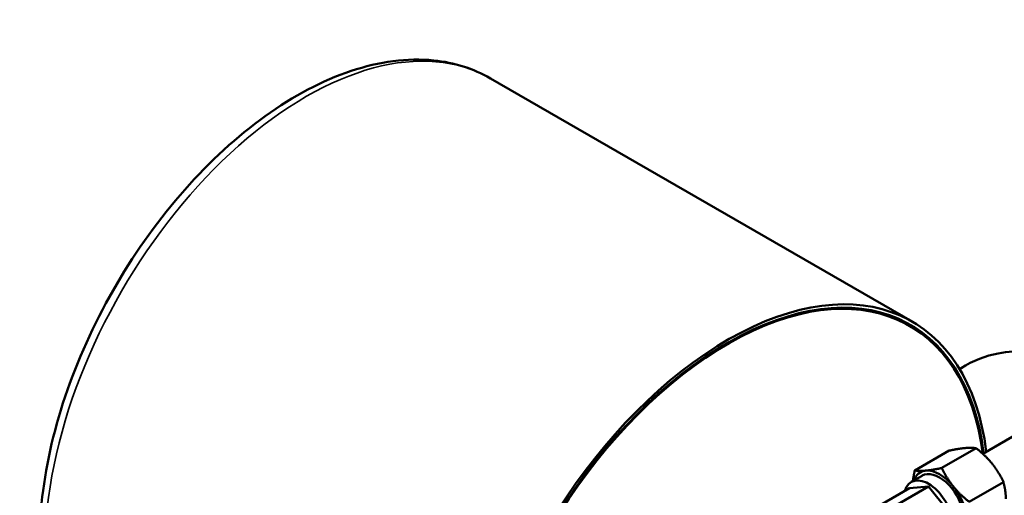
# Model space of a CAD drawing. Header units: inches. Extents: x 1 to 237, y 4 to 150.
# Tile 161 of 166: x 174.79 to 182.8, y 127.34 to 131.22. Entities that reach past the tile are written whole.
import ezdxf

# ---------------------------------------------------------------- set-up
doc = ezdxf.new("R2010")
doc.units = ezdxf.units.IN
doc.header["$LTSCALE"] = 7
doc.header["$MEASUREMENT"] = 0
doc.layers.add('Visible (ANSI)', color=7, linetype='Continuous', lineweight=50)
doc.layers.add('Visible Narrow (ANSI)', color=7, linetype='Continuous', lineweight=35)

msp = doc.modelspace()

# ---------------------------------------------------------------- linework, layer by layer
at = {"layer": 'Visible (ANSI)'}
for p, q in [((182.0526, 128.7571), (178.6231, 130.7371)), ((182.6262, 127.6813), (186.1523, 129.7171)), ((182.0326, 128.7225), (182.0114, 128.7348)), ((182.5733, 127.726), (182.2946, 127.5651)), ((182.3523, 127.7063), (182.0736, 127.5453)), ((182.1342, 127.5026), (182.0451, 127.4512)), ((181.7586, 127.2444), (182.0302, 127.4011)), ((181.9142, 127.2583), (182.1857, 127.415)), ((182.0302, 127.4011), (182.1857, 127.415)), ((182.1857, 127.415), (182.3413, 127.2215)), ((182.7942, 127.4511), (182.5155, 127.2902))]:
    msp.add_line(p, q, dxfattribs=at)
for centre, major_axis, start_param, end_param in [((180.5526, 126.1591), (-1.5, -2.5981), 2.489286, 6.784901), ((180.5526, 126.1591), (1.485, 2.5721), 5.632232, 9.924273), ((180.5526, 126.1591), (-1.48, -2.5634), 2.491096, 6.781507), ((180.5314, 126.1713), (1.48, 2.5634), 0, 0.230982), ((182.1857, 127.2076), (-0.1406, 0.2436), 2.631001, 6.793777), ((182.2748, 127.2591), (-0.1563, 0.2706), 6.021386, 6.734212), ((182.2748, 127.2591), (0.1406, -0.2436), 0, 3.141593), ((182.2748, 127.2591), (-0.1563, 0.2706), 4.974188, 6.021386), ((182.2748, 127.2591), (-0.1563, 0.2706), 3.926991, 4.974188)]:
    msp.add_ellipse(centre, major_axis=major_axis, ratio=0.57735, start_param=start_param, end_param=end_param, dxfattribs=at)
for points, knots in [([(175.6231, 125.541), (175.4627, 125.6336), (175.3266, 125.7672), (175.1117, 126.1042), (175.0359, 126.3107), (174.9514, 126.7818), (174.9466, 127.0493), (175.011, 127.6122), (175.0807, 127.9077), (175.2863, 128.4952), (175.4219, 128.787), (175.745, 129.3389), (175.9323, 129.599), (176.3413, 130.0624), (176.5629, 130.2656), (177.0206, 130.5944), (177.2566, 130.7197), (177.7201, 130.875), (177.948, 130.9058), (178.3271, 130.8668), (178.4839, 130.8175), (178.6231, 130.7371)], [3.926991, 3.926991, 3.926991, 3.926991, 4.218626, 4.218626, 4.526784, 4.526784, 4.852815, 4.852815, 5.181199, 5.181199, 5.508189, 5.508189, 5.834575, 5.834575, 6.161641, 6.161641, 6.490079, 6.490079, 6.815511, 6.815511, 7.068583, 7.068583, 7.068583, 7.068583]), ([(183.4413, 128.3793), (183.3618, 128.4192), (183.2776, 128.4533), (183.0595, 128.5111), (182.9154, 128.529), (182.6528, 128.4797), (182.5465, 128.4406), (182.4465, 128.3751), (182.4424, 128.3723), (182.4384, 128.3696)], [1.6525473, 1.6525473, 1.6525473, 1.6525473, 1.8849556, 1.8849556, 2.1991149, 2.1991149, 2.3920474, 2.3920474, 2.4002301, 2.4002301, 2.4002301, 2.4002301])]:
    msp.add_open_spline(points, degree=3, knots=knots, dxfattribs=at)
for points, weights in [([(182.4825, 127.7275), (182.4313, 127.7229), (182.3523, 127.7063)], [1, 1.08259182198, 1.08785887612]), ([(182.5733, 127.726), (182.5338, 127.7321), (182.4825, 127.7275)], [1.08785887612, 1.08259182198, 1]), ([(182.7035, 127.5999), (182.6522, 127.6637), (182.5733, 127.726)], [1, 1.08259182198, 1.08785887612]), ([(182.1643, 127.5438), (182.2156, 127.5484), (182.2946, 127.5651)], [1, 1.08259182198, 1.08785887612]), ([(182.2946, 127.5651), (182.334, 127.48), (182.3853, 127.4162)], [1.08785887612, 1.08259182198, 1]), ([(182.7942, 127.4511), (182.7548, 127.5362), (182.7035, 127.5999)], [1.08785887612, 1.08259182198, 1]), ([(182.0585, 127.4589), (182.0633, 127.4985), (182.0736, 127.5453)], [1.06147933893, 1.08512040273, 1.08785887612]), ([(182.0736, 127.5453), (182.1131, 127.5392), (182.1643, 127.5438)], [1.08785887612, 1.08259182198, 1]), ([(182.3853, 127.4162), (182.4366, 127.3524), (182.5155, 127.2902)], [1, 1.08259182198, 1.08785887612]), ([(182.814, 127.3152), (182.814, 127.3836), (182.7942, 127.4511)], [1, 1.08259182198, 1.08785887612])]:
    msp.add_rational_spline(points, weights, degree=2, dxfattribs=at)
at = {"layer": 'Visible Narrow (ANSI)'}
msp.add_ellipse((177.1231, 128.1391), major_axis=(1.5, 2.5981), ratio=0.57735, start_param=0, end_param=3.141593, dxfattribs=at)

doc.saveas('drawing.dxf')
